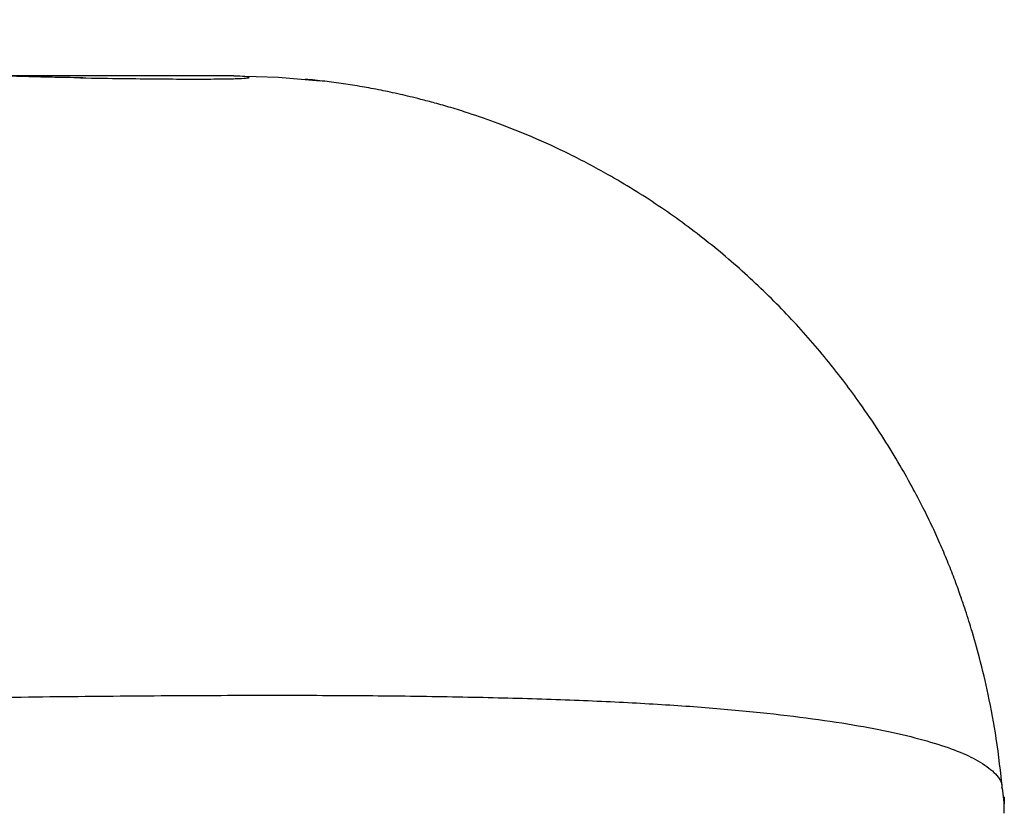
# Model space of a CAD drawing. Header units: millimetres. Extents: x 1279 to 5058, y 766 to 6162.
# Tile 11 of 16: x 4776 to 5051, y 1566 to 1788. Entities that reach past the tile are written whole.
import ezdxf

# ---------------------------------------------------------------- set-up
doc = ezdxf.new("R2010")
doc.units = ezdxf.units.MM
doc.header["$LTSCALE"] = 2

msp = doc.modelspace()

# ---------------------------------------------------------------- linework, layer by layer
at = {"color": 7, "linetype": 'Continuous', "lineweight": 25}
for p, q in [((4835.4, 1771.86), (4769.74, 1771.86)), ((5050.36, 1569.78), (5049.99, 1572.89)), ((5050.51, 1570.36), (5050.36, 1570.36)), ((5050.51, 1570.36), (5050.51, 1568.57))]:
    msp.add_line(p, q, dxfattribs=at)
at = {"color": 7, "linetype": 'Continuous', "lineweight": 25, "flags": 128}
msp.add_lwpolyline([(4835.4, 1771.86), (4847.93, 1771.49), (4859.58, 1770.48)], dxfattribs=at)
at = {"color": 7, "linetype": 'Continuous', "lineweight": 25}
for points, knots in [([(4793.28, 1771.29), (4792.21, 1771.31), (4790.05, 1771.35), (4784.97, 1771.44), (4778.47, 1771.6), (4771.8, 1771.79), (4765.62, 1771.98), (4759.83, 1772.18), (4754.4, 1772.37), (4749.52, 1772.56), (4744.74, 1772.75), (4739.77, 1772.96), (4734.16, 1773.2), (4728.22, 1773.48), (4722.53, 1773.75), (4717.68, 1773.99), (4713.38, 1774.21), (4708.93, 1774.44), (4703.69, 1774.72), (4697.94, 1775.03), (4691.11, 1775.41), (4683.3, 1775.87), (4674.05, 1776.42), (4664.09, 1777.03), (4653.63, 1777.69), (4643.22, 1778.36), (4633, 1779.04), (4623.75, 1779.66), (4615.09, 1780.25), (4607.05, 1780.8), (4598.87, 1781.37), (4591.11, 1781.91), (4585.19, 1782.33), (4580.97, 1782.63), (4577.66, 1782.86), (4573.58, 1783.15), (4568.4, 1783.52), (4561.4, 1784.02), (4552.33, 1784.67), (4540.9, 1785.5), (4527.53, 1786.46), (4517.88, 1787.17), (4512.74, 1787.54)], [0, 0, 0, 0, 0.035224, 0.070737, 0.106659, 0.140078, 0.169572, 0.195353, 0.220459, 0.246019, 0.266322, 0.288653, 0.313029, 0.339053, 0.362264, 0.381442, 0.39602, 0.412182, 0.432087, 0.454276, 0.474817, 0.504838, 0.53566, 0.568315, 0.60271, 0.635742, 0.665604, 0.696241, 0.718734, 0.742068, 0.766255, 0.789138, 0.808143, 0.816167, 0.82451, 0.835744, 0.849963, 0.8672, 0.893046, 0.923749, 0.959392, 1, 1, 1, 1]), ([(4792.6, 1771.31), (4793.11, 1771.3), (4798.04, 1771.2), (4805.71, 1771.09), (4815.54, 1770.98), (4824.03, 1770.95), (4831.07, 1770.97), (4836.22, 1771.07), (4839.2, 1771.22), (4840.02, 1771.41), (4838.94, 1771.63), (4836.58, 1771.78), (4835.4, 1771.86)], [0, 0, 0, 0, 0.010873, 0.105329, 0.200522, 0.296455, 0.411611, 0.527746, 0.644745, 0.762515, 0.880979, 1, 1, 1, 1]), ([(5050.01, 1572.55), (5049.49, 1577.31), (5048.52, 1586.21), (5046.23, 1598.46), (5043.82, 1608.65), (5041.56, 1616.66), (5039.71, 1622.47), (5038.38, 1626.36), (5037.4, 1629.12), (5036.21, 1632.33), (5034.57, 1636.51), (5032.44, 1641.56), (5030.16, 1646.55), (5027.55, 1651.86), (5024.22, 1658.16), (5020.27, 1665.06), (5015.59, 1672.6), (5009.41, 1681.71), (5001.33, 1692.37), (4991.19, 1704.05), (4979.72, 1715.44), (4967.29, 1726.06), (4954.04, 1735.75), (4941.24, 1743.68), (4929.38, 1749.96), (4919.1, 1754.7), (4909.67, 1758.46), (4902.08, 1761.11), (4896.17, 1762.95), (4891.72, 1764.22), (4886.66, 1765.55), (4881.33, 1766.83), (4875.96, 1767.96), (4870.79, 1768.91), (4865.69, 1769.72), (4860.49, 1770.4), (4857.17, 1770.73), (4855.4, 1770.91)], [0, 0, 0, 0, 0.042636, 0.079874, 0.111146, 0.136012, 0.154152, 0.165354, 0.172472, 0.179659, 0.194754, 0.211509, 0.230527, 0.251415, 0.273475, 0.297148, 0.322818, 0.350797, 0.392107, 0.43791, 0.484878, 0.532185, 0.579664, 0.627141, 0.662642, 0.695903, 0.725344, 0.751068, 0.766211, 0.77979, 0.792153, 0.812484, 0.83745, 0.868259, 0.905474, 0.949351, 1, 1, 1, 1]), ([(4626.64, 1595.86), (4639.14, 1596.09), (4664.12, 1596.54), (4700.12, 1597.2), (4734.87, 1597.79), (4768.2, 1598.28), (4800.04, 1598.65), (4830.29, 1598.85), (4858.09, 1598.87), (4883.52, 1598.68), (4906.66, 1598.28), (4928.21, 1597.65), (4948.1, 1596.75), (4966.25, 1595.56), (4982.64, 1594.09), (4997.23, 1592.35), (5010.02, 1590.38), (5021.01, 1588.19), (5030.23, 1585.81), (5037.67, 1583.27), (5043.75, 1580.44), (5047.9, 1577.3), (5049.93, 1574.71), (5049.79, 1573.23), (5049.76, 1572.92)], [0, 0, 0, 0, 0.049555, 0.099045, 0.148436, 0.197709, 0.246856, 0.295885, 0.344808, 0.38958, 0.434301, 0.478998, 0.523683, 0.568352, 0.613007, 0.657655, 0.702302, 0.746943, 0.791576, 0.836196, 0.880795, 0.933317, 0.985813, 1, 1, 1, 1]), ([(5050.51, 1568.57), (5050.46, 1569), (5050.37, 1569.86), (5050.31, 1570.5), (5050.35, 1570.25), (5050.36, 1570.19)], [0, 0, 0, 0, 0.430054, 0.872573, 1, 1, 1, 1]), ([(5050.51, 1565.88), (5050.51, 1566.5), (5050.51, 1567.03), (5050.51, 1567.92), (5050.51, 1568.28), (5050.51, 1568.57)], [0, 0, 0, 0, 0.5, 0.5, 1, 1, 1, 1])]:
    msp.add_open_spline(points, degree=3, knots=knots, dxfattribs=at)

doc.saveas('drawing.dxf')
